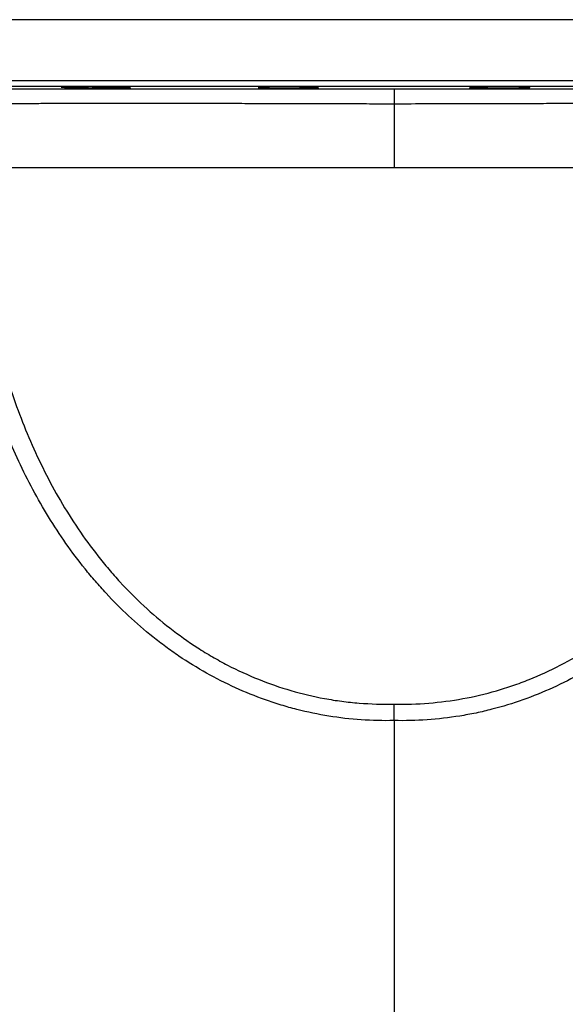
# Model space of a CAD drawing. Header units: millimetres. Extents: x 2363 to 4541, y 1046 to 5834.
# Tile 3 of 9: x 2913 to 3452, y 1539 to 2512. Entities that reach past the tile are written whole.
import ezdxf

# ---------------------------------------------------------------- set-up
doc = ezdxf.new("R2010")
doc.units = ezdxf.units.MM
doc.header["$LTSCALE"] = 2

msp = doc.modelspace()

# ---------------------------------------------------------------- linework, layer by layer
at = {"color": 8, "linetype": 'Continuous', "lineweight": 25}
for p, q in [((3872.76, 2512.21), (2692.76, 2512.21)), ((2692.76, 2452), (3872.76, 2452)), ((3866.86, 2446), (2698.65, 2446))]:
    msp.add_line(p, q, dxfattribs=at)
at = {"color": 7, "linetype": 'Continuous', "lineweight": 25}
for p, q in [((2971.31, 2445.73), (2971.31, 2444.96)), ((3156.64, 2444.96), (3156.64, 2445.65)), ((3204.34, 2445.33), (3204.34, 2444.96)), ((3361.17, 2445.33), (3361.17, 2444.96)), ((3408.87, 2444.96), (3408.87, 2445.65)), ((3282.76, 2428.82), (3282.76, 2366.1)), ((3282.76, 1819.08), (3282.76, 1308.68))]:
    msp.add_line(p, q, dxfattribs=at)
at = {"color": 7, "linetype": 'Continuous', "lineweight": 25, "flags": 128}
msp.add_lwpolyline([(3282.76, 2443.85), (3282.76, 2443.53), (3282.76, 2442.69), (3282.76, 2441.35), (3282.76, 2439.55), (3282.76, 2437.33), (3282.76, 2434.76), (3282.76, 2431.9), (3282.76, 2428.82)], dxfattribs=at)
at = {"color": 7, "linetype": 'Continuous', "lineweight": 25}
for points, knots in [([(2953.8, 2445.5), (2953.97, 2445.47), (2954.32, 2445.42), (2955.87, 2445.34), (2958.12, 2445.26), (2961.1, 2445.17), (2965.31, 2445.07), (2969.04, 2445), (2971.31, 2444.96)], [0, 0, 0, 0, 0.152397, 0.304815, 0.457233, 0.609667, 0.762101, 1, 1, 1, 1]), ([(3011.74, 2444.96), (3011.7, 2444.98), (3011.58, 2445.02), (3010.65, 2445.09), (3008.88, 2445.18), (3006.33, 2445.26), (3003.13, 2445.35), (2999.34, 2445.43), (2995.08, 2445.5), (2990.47, 2445.57), (2985.65, 2445.63), (2980.74, 2445.68), (2975.89, 2445.71), (2971.23, 2445.73), (2966.54, 2445.74), (2962.4, 2445.73), (2958.98, 2445.71), (2956.48, 2445.67), (2954.76, 2445.62), (2953.83, 2445.57), (2953.84, 2445.54), (2953.84, 2445.52)], [0, 0, 0, 0, 0.034725, 0.088645, 0.142564, 0.19649, 0.250415, 0.304342, 0.35827, 0.412193, 0.466116, 0.520033, 0.573949, 0.627859, 0.681768, 0.748996, 0.802904, 0.856812, 0.91072, 0.964628, 1, 1, 1, 1]), ([(2971.31, 2444.96), (2971.7, 2444.94), (2972.5, 2444.89), (2974.56, 2444.82), (2977.21, 2444.74), (2980.41, 2444.67), (2984.09, 2444.59), (2988.11, 2444.53), (2992.38, 2444.47), (2996.76, 2444.42), (3001.15, 2444.38), (3005.4, 2444.35), (3009.41, 2444.34), (3013.06, 2444.34), (3016.23, 2444.35), (3018.86, 2444.38), (3020.83, 2444.42), (3022.18, 2444.47), (3022.46, 2444.51), (3022.6, 2444.53)], [0, 0, 0, 0, 0.058621, 0.117243, 0.176106, 0.234968, 0.293832, 0.352697, 0.411556, 0.470416, 0.529267, 0.588118, 0.64696, 0.705802, 0.76464, 0.823477, 0.882315, 0.941154, 1, 1, 1, 1]), ([(3022.56, 2444.55), (3022.55, 2444.57), (3022.54, 2444.6), (3021.65, 2444.67), (3020.07, 2444.75), (3017.78, 2444.82), (3015.02, 2444.9), (3012.8, 2444.94), (3011.74, 2444.96)], [0, 0, 0, 0, 0.127022, 0.304436, 0.481851, 0.659286, 0.836722, 1, 1, 1, 1]), ([(3148.46, 2445.31), (3148.63, 2445.29), (3148.96, 2445.23), (3150.52, 2445.14), (3152.91, 2445.05), (3155.31, 2445), (3156.64, 2444.96)], [0, 0, 0, 0, 0.235677, 0.471377, 0.707078, 1, 1, 1, 1]), ([(3206.32, 2445.15), (3206.31, 2445.17), (3206.3, 2445.21), (3205.31, 2445.29), (3203.56, 2445.37), (3201.01, 2445.45), (3197.82, 2445.53), (3194.03, 2445.59), (3189.78, 2445.64), (3185.17, 2445.69), (3180.35, 2445.72), (3175.44, 2445.74), (3170.59, 2445.74), (3165.93, 2445.73), (3161.24, 2445.7), (3157.09, 2445.66), (3153.67, 2445.61), (3151.15, 2445.55), (3149.43, 2445.47), (3148.49, 2445.41), (3148.5, 2445.36), (3148.5, 2445.34)], [0, 0, 0, 0, 0.038224, 0.091931, 0.145637, 0.199344, 0.25305, 0.306753, 0.360455, 0.41415, 0.467846, 0.521534, 0.575222, 0.628906, 0.68259, 0.749533, 0.803229, 0.856925, 0.910621, 0.964317, 1, 1, 1, 1]), ([(3156.33, 2444.87), (3156.48, 2444.84), (3156.79, 2444.79), (3158.19, 2444.72), (3160.2, 2444.64), (3162.87, 2444.57), (3166.08, 2444.51), (3169.75, 2444.45), (3173.77, 2444.4), (3178.04, 2444.37), (3182.43, 2444.35), (3186.81, 2444.34), (3191.07, 2444.34), (3195.07, 2444.36), (3198.72, 2444.39), (3201.89, 2444.44), (3204.52, 2444.49), (3206.49, 2444.55), (3207.84, 2444.62), (3208.11, 2444.67), (3208.25, 2444.7)], [0, 0, 0, 0, 0.055562, 0.111129, 0.166697, 0.222265, 0.277832, 0.333395, 0.388958, 0.444512, 0.500067, 0.555613, 0.611159, 0.666701, 0.722244, 0.777789, 0.833334, 0.888886, 0.944439, 1, 1, 1, 1]), ([(3156.64, 2444.96), (3156.56, 2444.96), (3156.34, 2444.93), (3156.36, 2444.91), (3156.37, 2444.89)], [0, 0, 0, 0, 0.331416, 1, 1, 1, 1]), ([(3204.34, 2444.96), (3204.86, 2444.99), (3205.93, 2445.04), (3206.22, 2445.09), (3206.37, 2445.12)], [0, 0, 0, 0, 0.490668, 1, 1, 1, 1]), ([(3208.21, 2444.72), (3208.2, 2444.74), (3208.19, 2444.78), (3207.29, 2444.85), (3205.95, 2444.91), (3204.77, 2444.95), (3204.34, 2444.96)], [0, 0, 0, 0, 0.217807, 0.520068, 0.82233, 1, 1, 1, 1]), ([(3357.27, 2444.69), (3357.42, 2444.67), (3357.72, 2444.62), (3359.11, 2444.55), (3361.11, 2444.49), (3363.77, 2444.43), (3366.96, 2444.39), (3370.63, 2444.36), (3374.65, 2444.34), (3378.92, 2444.34), (3383.3, 2444.35), (3387.68, 2444.37), (3391.94, 2444.41), (3395.95, 2444.45), (3399.6, 2444.51), (3402.78, 2444.57), (3405.42, 2444.64), (3407.4, 2444.72), (3408.76, 2444.8), (3409.05, 2444.85), (3409.19, 2444.87)], [0, 0, 0, 0, 0.0555678, 0.1111353, 0.1667027, 0.2222644, 0.2778261, 0.3333791, 0.3889321, 0.4444773, 0.5000226, 0.5555649, 0.6111073, 0.6666532, 0.7221992, 0.7777531, 0.8333071, 0.8888697, 0.9444322, 1, 1, 1, 1]), ([(3361.17, 2444.96), (3360.7, 2444.95), (3359.5, 2444.91), (3358.16, 2444.84), (3357.31, 2444.78), (3357.31, 2444.73), (3357.31, 2444.72)], [0, 0, 0, 0, 0.192443, 0.494693, 0.796943, 1, 1, 1, 1]), ([(3359.16, 2445.12), (3359.32, 2445.09), (3359.63, 2445.04), (3360.68, 2444.99), (3361.17, 2444.96)], [0, 0, 0, 0, 0.524821, 1, 1, 1, 1]), ([(3417.02, 2445.34), (3417.01, 2445.36), (3416.99, 2445.41), (3416, 2445.48), (3414.23, 2445.55), (3411.68, 2445.61), (3408.48, 2445.66), (3404.68, 2445.7), (3400.43, 2445.73), (3395.82, 2445.74), (3391, 2445.74), (3386.09, 2445.72), (3381.24, 2445.69), (3376.58, 2445.65), (3371.9, 2445.6), (3367.75, 2445.53), (3364.33, 2445.45), (3361.83, 2445.37), (3360.12, 2445.29), (3359.19, 2445.21), (3359.2, 2445.16), (3359.2, 2445.15)], [0, 0, 0, 0, 0.038796, 0.092503, 0.146209, 0.19991, 0.253612, 0.307306, 0.361, 0.414687, 0.468374, 0.522058, 0.575742, 0.629427, 0.683112, 0.750063, 0.803767, 0.85747, 0.911174, 0.964877, 1, 1, 1, 1]), ([(3408.87, 2444.96), (3410.26, 2445), (3412.72, 2445.06), (3415.09, 2445.15), (3416.61, 2445.23), (3416.92, 2445.29), (3417.07, 2445.32)], [0, 0, 0, 0, 0.3024003, 0.5349264, 0.7674525, 1, 1, 1, 1]), ([(3409.15, 2444.89), (3409.15, 2444.91), (3409.16, 2444.94), (3408.94, 2444.96), (3408.87, 2444.96)], [0, 0, 0, 0, 0.718578, 1, 1, 1, 1]), ([(2819.35, 2443.9), (2819.38, 2443.9), (2819.46, 2443.89), (2821.27, 2443.89), (2824.56, 2443.89), (2829.27, 2443.88), (2835.41, 2443.88), (2843.04, 2443.88), (2852.15, 2443.87), (2862.56, 2443.87), (2874.2, 2443.86), (2886.97, 2443.86), (2901.08, 2443.86), (2916.54, 2443.85), (2933.31, 2443.85), (2951.07, 2443.85), (2969.75, 2443.85), (2989.24, 2443.84), (3009.82, 2443.84), (3031.47, 2443.84), (3054.13, 2443.84), (3077.37, 2443.84), (3101.1, 2443.84), (3125.23, 2443.84), (3150.09, 2443.84), (3175.63, 2443.85), (3201.78, 2443.85), (3228.39, 2443.85), (3255.41, 2443.85), (3273.63, 2443.85), (3282.76, 2443.85)], [0, 0, 0, 0, 0.0227038, 0.0593696, 0.0947164, 0.1300903, 0.1654371, 0.2018098, 0.238212, 0.2745849, 0.3099603, 0.3453628, 0.3807383, 0.4171304, 0.4535517, 0.489944, 0.5255238, 0.5611308, 0.5967107, 0.6333098, 0.6699381, 0.7065369, 0.7423419, 0.7781745, 0.8139794, 0.8508391, 0.8877294, 0.924588, 0.9622248, 1, 1, 1, 1]), ([(3282.76, 2443.85), (3291.16, 2443.85), (3307.98, 2443.85), (3333.12, 2443.85), (3358.35, 2443.85), (3383.58, 2443.85), (3408.72, 2443.84), (3433.27, 2443.84), (3457.15, 2443.84), (3480.31, 2443.84), (3503.1, 2443.84), (3525.42, 2443.84), (3547.18, 2443.84), (3568.09, 2443.84), (3588.1, 2443.85), (3607.15, 2443.85), (3625.36, 2443.85), (3642.64, 2443.85), (3658.89, 2443.86), (3673.75, 2443.86), (3687.2, 2443.86), (3699.25, 2443.87), (3710.11, 2443.87), (3719.69, 2443.87), (3727.92, 2443.88), (3734.61, 2443.88), (3739.77, 2443.89), (3743.44, 2443.89), (3745.78, 2443.89), (3746.12, 2443.9), (3746.29, 2443.9)], [0, 0, 0, 0, 0.0347952, 0.0696184, 0.1044152, 0.1402172, 0.1760477, 0.2118503, 0.2467907, 0.2817567, 0.3166973, 0.3526017, 0.3885341, 0.4244388, 0.4602538, 0.4960961, 0.5319107, 0.5687727, 0.6056653, 0.6425276, 0.6782285, 0.7139571, 0.7496578, 0.7864114, 0.8231954, 0.8599488, 0.8953806, 0.9308396, 0.9662712, 1, 1, 1, 1]), ([(2875.57, 2366.1), (2877.35, 2366.1), (2879.23, 2366.1), (2883.18, 2366.1), (2885.25, 2366.1), (2891.7, 2366.1), (2896.34, 2366.1), (2911.27, 2366.1), (2922.56, 2366.1), (2941.51, 2366.1), (2948.16, 2366.1), (2956.92, 2366.1), (2958.69, 2366.1), (2962.27, 2366.1), (2964.08, 2366.1), (2969.56, 2366.1), (2973.28, 2366.1), (2984.64, 2366.1), (2992.48, 2366.1), (3008.72, 2366.1), (3017.12, 2366.1), (3025.78, 2366.1)], [0, 0, 0, 0, 0.0625, 0.0625, 0.125, 0.125, 0.25, 0.25, 0.5, 0.5, 0.625, 0.625, 0.65625, 0.65625, 0.6875, 0.6875, 0.75, 0.75, 0.875, 0.875, 1, 1, 1, 1]), ([(3025.78, 2366.1), (3035.17, 2366.1), (3044.77, 2366.1), (3064.41, 2366.1), (3074.44, 2366.1), (3094.92, 2366.1), (3105.38, 2366.1), (3126.7, 2366.1), (3137.58, 2366.1), (3148.67, 2366.1)], [0, 0, 0, 0, 0.25, 0.25, 0.5, 0.5, 0.75, 0.75, 1, 1, 1, 1]), ([(3148.67, 2366.1), (3149.53, 2366.1), (3151.24, 2366.1), (3153.81, 2366.1), (3156.39, 2366.1), (3158.11, 2366.1), (3158.97, 2366.1)], [0, 0, 0, 0, 0.250131, 0.500488, 0.750361, 1, 1, 1, 1]), ([(3158.97, 2366.1), (3179.19, 2366.1), (3199.62, 2366.1), (3240.88, 2366.1), (3261.72, 2366.1), (3282.76, 2366.1)], [0, 0, 0, 0, 0.5, 0.5, 1, 1, 1, 1]), ([(3282.76, 2366.1), (3285.92, 2366.1), (3289.08, 2366.1), (3295.43, 2366.1), (3298.61, 2366.1), (3308.12, 2366.1), (3314.44, 2366.1), (3333.3, 2366.1), (3345.75, 2366.1), (3370.45, 2366.1), (3382.69, 2366.1), (3406.94, 2366.1), (3418.95, 2366.1), (3436.8, 2366.1), (3442.73, 2366.1), (3454.42, 2366.1), (3460.2, 2366.1), (3477.3, 2366.1), (3488.41, 2366.1), (3510.08, 2366.1), (3520.64, 2366.1), (3541.18, 2366.1), (3551.17, 2366.1), (3560.86, 2366.1)], [0, 0, 0, 0, 0.03125, 0.03125, 0.0625, 0.0625, 0.125, 0.125, 0.25, 0.25, 0.375, 0.375, 0.5, 0.5, 0.5625, 0.5625, 0.625, 0.625, 0.75, 0.75, 0.875, 0.875, 1, 1, 1, 1]), ([(2900.46, 2157.15), (2907.16, 2136.04), (2914.81, 2115.4), (2932.24, 2075.19), (2942.03, 2055.62), (2964.12, 2017.74), (2976.41, 1999.43), (2993.64, 1977.48), (2997.18, 1973.13), (3004.47, 1964.55), (3008.18, 1960.34), (3019.55, 1947.95), (3027.43, 1940.01), (3043.82, 1924.82), (3052.33, 1917.57), (3070.02, 1903.78), (3079.19, 1897.24), (3091.11, 1889.56), (3093.51, 1888.05), (3098.37, 1885.07), (3100.82, 1883.62), (3108.19, 1879.34), (3113.15, 1876.61), (3128.2, 1868.8), (3138.44, 1864.09), (3159.32, 1855.68), (3169.97, 1851.98), (3191.7, 1845.63), (3202.78, 1842.99), (3216.91, 1840.38), (3219.75, 1839.89), (3225.44, 1838.99), (3228.29, 1838.58), (3236.83, 1837.45), (3242.54, 1836.85), (3259.71, 1835.49), (3271.21, 1835.17), (3282.76, 1835.45)], [0, 0, 0, 0, 0.125, 0.125, 0.25, 0.25, 0.375, 0.375, 0.40625, 0.40625, 0.4375, 0.4375, 0.5, 0.5, 0.5625, 0.5625, 0.625, 0.625, 0.640625, 0.640625, 0.65625, 0.65625, 0.6875, 0.6875, 0.75, 0.75, 0.8125, 0.8125, 0.875, 0.875, 0.890625, 0.890625, 0.90625, 0.90625, 0.9375, 0.9375, 1, 1, 1, 1]), ([(3282.76, 1835.45), (3294.27, 1835.17), (3305.7, 1835.48), (3328.35, 1837.27), (3339.58, 1838.74), (3361.86, 1842.8), (3372.9, 1845.4), (3386.6, 1849.36), (3389.33, 1850.19), (3394.78, 1851.92), (3397.5, 1852.82), (3405.61, 1855.61), (3410.94, 1857.6), (3426.73, 1863.93), (3436.99, 1868.64), (3456.97, 1878.99), (3466.71, 1884.63), (3480.94, 1893.76), (3485.61, 1896.92), (3492.54, 1901.82), (3494.83, 1903.49), (3499.38, 1906.86), (3501.63, 1908.57), (3512.77, 1917.23), (3521.32, 1924.5), (3545.95, 1947.27), (3561.03, 1963.73), (3578.35, 1985.72), (3581.74, 1990.2), (3588.33, 1999.22), (3591.53, 2003.77), (3600.86, 2017.56), (3606.74, 2026.92), (3623.39, 2055.45), (3633.22, 2075.08), (3650.7, 2115.38), (3658.35, 2136.04), (3665.05, 2157.15)], [0, 0, 0, 0, 0.0625, 0.0625, 0.125, 0.125, 0.1875, 0.1875, 0.203125, 0.203125, 0.21875, 0.21875, 0.25, 0.25, 0.3125, 0.3125, 0.375, 0.375, 0.40625, 0.40625, 0.421875, 0.421875, 0.4375, 0.4375, 0.5, 0.5, 0.625, 0.625, 0.65625, 0.65625, 0.6875, 0.6875, 0.75, 0.75, 0.875, 0.875, 1, 1, 1, 1]), ([(3282.76, 1819.08), (3271.86, 1818.83), (3261.04, 1819.09), (3239.55, 1820.57), (3228.89, 1821.8), (3207.7, 1825.22), (3197.19, 1827.41), (3181.53, 1831.42), (3176.33, 1832.87), (3168.55, 1835.24), (3165.97, 1836.06), (3160.84, 1837.74), (3158.28, 1838.62), (3145.59, 1843.11), (3135.67, 1847.13), (3116.24, 1855.98), (3106.75, 1860.81), (3088.17, 1871.26), (3079.09, 1876.88), (3068, 1884.38), (3065.8, 1885.91), (3061.43, 1889), (3059.26, 1890.56), (3052.83, 1895.31), (3048.61, 1898.55), (3027.91, 1915.13), (3012.52, 1929.56), (2994.61, 1948.91), (2991.1, 1952.85), (2984.2, 1960.85), (2980.81, 1964.92), (2970.87, 1977.3), (2964.56, 1985.73), (2946.53, 2011.47), (2935.71, 2029.25), (2916.11, 2065.9), (2907.35, 2084.76), (2899.5, 2104.1)], [0, 0, 0, 0, 0.0625, 0.0625, 0.125, 0.125, 0.1875, 0.1875, 0.21875, 0.21875, 0.234375, 0.234375, 0.25, 0.25, 0.3125, 0.3125, 0.375, 0.375, 0.4375, 0.4375, 0.453125, 0.453125, 0.46875, 0.46875, 0.5, 0.5, 0.625, 0.625, 0.65625, 0.65625, 0.6875, 0.6875, 0.75, 0.75, 0.875, 0.875, 1, 1, 1, 1]), ([(3666.01, 2104.1), (3658.16, 2084.75), (3649.39, 2065.89), (3629.8, 2029.24), (3618.97, 2011.47), (3600.96, 1985.74), (3594.66, 1977.32), (3584.72, 1964.95), (3581.32, 1960.87), (3574.41, 1952.85), (3570.89, 1948.91), (3552.98, 1929.54), (3537.61, 1915.14), (3512.86, 1895.32), (3504.33, 1889.01), (3491.08, 1880.03), (3486.58, 1877.11), (3477.44, 1871.45), (3472.82, 1868.72), (3449.51, 1855.59), (3430.17, 1846.76), (3400.08, 1836.08), (3389.88, 1832.95), (3374.28, 1828.92), (3369.04, 1827.7), (3361.1, 1826.03), (3358.44, 1825.5), (3353.1, 1824.5), (3350.41, 1824.03), (3336.99, 1821.85), (3326.2, 1820.59), (3304.54, 1819.09), (3293.67, 1818.83), (3282.76, 1819.08)], [0, 0, 0, 0, 0.125, 0.125, 0.25, 0.25, 0.3125, 0.3125, 0.34375, 0.34375, 0.375, 0.375, 0.5, 0.5, 0.5625, 0.5625, 0.59375, 0.59375, 0.625, 0.625, 0.75, 0.75, 0.8125, 0.8125, 0.84375, 0.84375, 0.859375, 0.859375, 0.875, 0.875, 0.9375, 0.9375, 1, 1, 1, 1]), ([(3282.76, 1819.08), (3282.76, 1820.47), (3282.76, 1821.87), (3282.76, 1824), (3282.76, 1824.71), (3282.76, 1826.14), (3282.76, 1826.85), (3282.76, 1828.95), (3282.76, 1830.32), (3282.76, 1832.32), (3282.76, 1832.97), (3282.76, 1833.92), (3282.76, 1834.24), (3282.76, 1834.85), (3282.76, 1835.16), (3282.76, 1835.45)], [0, 0, 0, 0, 0.25, 0.25, 0.375, 0.375, 0.5, 0.5, 0.75, 0.75, 0.875, 0.875, 0.9375, 0.9375, 1, 1, 1, 1])]:
    msp.add_open_spline(points, degree=3, knots=knots, dxfattribs=at)
at = {"color": 8, "linetype": 'Continuous', "lineweight": 25}
for points, knots in [([(3282.76, 2428.82), (3274.68, 2428.82), (3258.54, 2428.83), (3234.4, 2428.87), (3210.17, 2428.93), (3185.95, 2429), (3161.81, 2429.08), (3138.23, 2429.15), (3115.28, 2429.22), (3093.01, 2429.28), (3071.1, 2429.32), (3049.65, 2429.35), (3028.74, 2429.37), (3008.68, 2429.37), (2989.53, 2429.34), (2971.35, 2429.3), (2953.95, 2429.25), (2937.45, 2429.19), (2921.93, 2429.1), (2907.74, 2429), (2894.9, 2428.89), (2883.4, 2428.78), (2873.03, 2428.67), (2863.88, 2428.55), (2856.02, 2428.43), (2849.63, 2428.3), (2844.71, 2428.18), (2841.14, 2428.06), (2839.07, 2427.95), (2838.2, 2427.87), (2838.45, 2427.83), (2838.46, 2427.83)], [0, 0, 0, 0, 0.034666, 0.06936, 0.104027, 0.139694, 0.175389, 0.211057, 0.245911, 0.28079, 0.315644, 0.351469, 0.387323, 0.423148, 0.458691, 0.494262, 0.529806, 0.566386, 0.602997, 0.639577, 0.675022, 0.710495, 0.74594, 0.782425, 0.818941, 0.855426, 0.890682, 0.925965, 0.961221, 0.997507, 1, 1, 1, 1]), ([(3726.94, 2427.83), (3726.95, 2427.85), (3726.98, 2427.91), (3725.47, 2428.01), (3722.54, 2428.13), (3718.11, 2428.25), (3712.82, 2428.36), (3707.07, 2428.46), (3701.22, 2428.55), (3694.63, 2428.64), (3687.34, 2428.73), (3679.37, 2428.81), (3670.71, 2428.89), (3661.37, 2428.97), (3650.27, 2429.05), (3637.15, 2429.12), (3621.79, 2429.2), (3605.24, 2429.27), (3587.5, 2429.33), (3568.63, 2429.36), (3548.97, 2429.37), (3528.6, 2429.36), (3507.62, 2429.34), (3485.73, 2429.31), (3462.98, 2429.26), (3439.43, 2429.19), (3412.91, 2429.1), (3383.32, 2429.01), (3350.4, 2428.92), (3316.82, 2428.84), (3294.11, 2428.83), (3282.76, 2428.82)], [0, 0, 0, 0, 0.022652, 0.057798, 0.093964, 0.130159, 0.166325, 0.192617, 0.218908, 0.245383, 0.271857, 0.298148, 0.32444, 0.350912, 0.377385, 0.412549, 0.44774, 0.482904, 0.519075, 0.555274, 0.591445, 0.626891, 0.662364, 0.69781, 0.734279, 0.770778, 0.807247, 0.854869, 0.902491, 0.951246, 1, 1, 1, 1])]:
    msp.add_open_spline(points, degree=3, knots=knots, dxfattribs=at)

doc.saveas('drawing.dxf')
